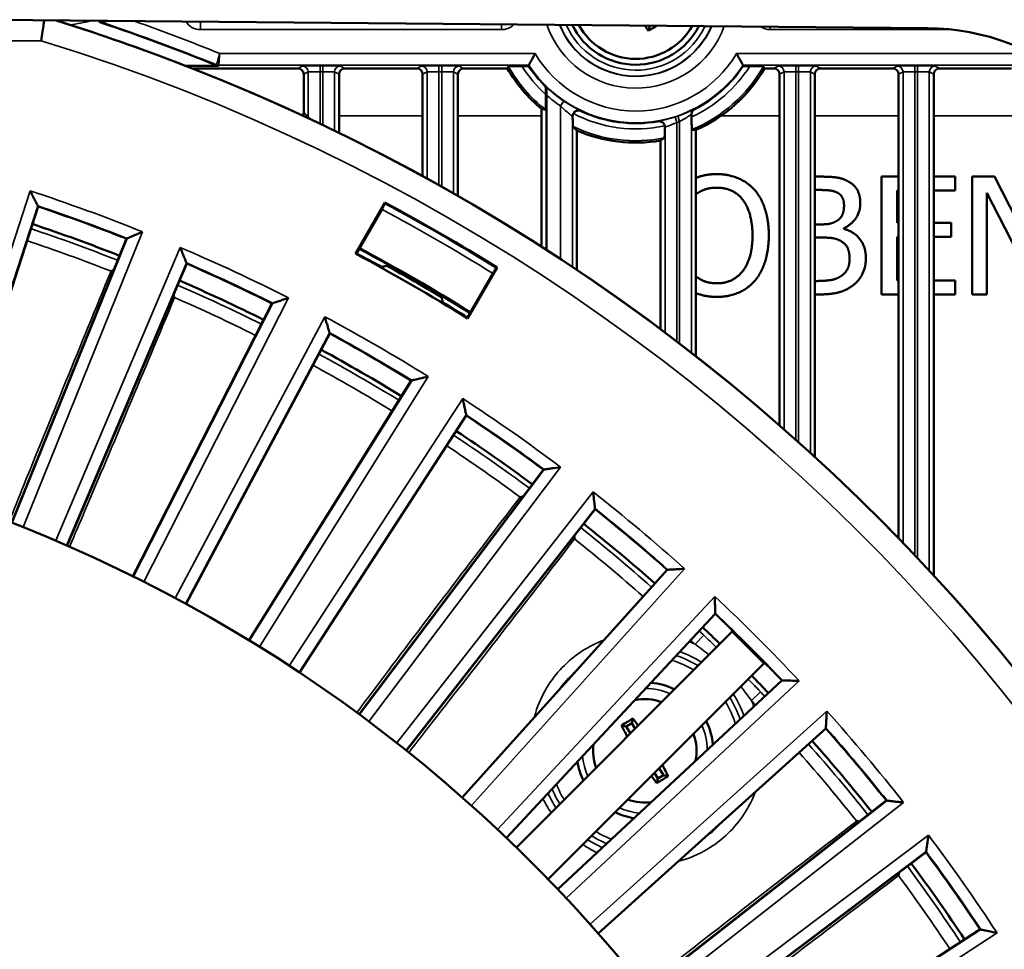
# Model space of a CAD drawing. Header units: inches. Extents: x 0 to 234, y 0 to 165.
# Tile 24 of 85: x 65.4 to 68.69, y 75.79 to 78.9. Entities that reach past the tile are written whole.
import ezdxf

# ---------------------------------------------------------------- set-up
doc = ezdxf.new("R2010")
doc.units = ezdxf.units.IN
doc.header["$LTSCALE"] = 10
doc.header["$MEASUREMENT"] = 0
doc.layers.add('Visible (ANSI)', color=7, linetype='Continuous', lineweight=50)
doc.layers.add('Visible Narrow (ANSI)', color=7, linetype='Continuous', lineweight=35)

msp = doc.modelspace()

# ---------------------------------------------------------------- linework, layer by layer
at = {"layer": 'Visible (ANSI)'}
for p, q in [((65.2176, 78.8969), (68.4302, 78.8688)), ((67.4969, 78.8598), (67.5011, 78.8769)), ((65.9504, 78.7428), (65.9486, 78.7431)), ((66.06, 78.7431), (65.9486, 78.7431)), ((65.9724, 78.7342), (66.3248, 78.7342)), ((66.4823, 78.7342), (66.7224, 78.7342)), ((66.8799, 78.7342), (67.0248, 78.7342)), ((67.074, 78.7414), (67.0967, 78.7414)), ((67.8129, 78.7414), (67.8356, 78.7414)), ((67.8848, 78.7342), (67.9153, 78.7342)), ((68.0728, 78.7342), (68.313, 78.7342)), ((68.4705, 78.7342), (68.7106, 78.7342)), ((66.3445, 78.7145), (66.3445, 78.5869)), ((66.4626, 78.5187), (66.4626, 78.7145)), ((66.7421, 78.7145), (66.7421, 78.374)), ((66.8602, 78.3077), (66.8602, 78.7145)), ((67.935, 78.7145), (67.935, 77.5409)), ((68.0531, 77.4352), (68.0531, 78.7145)), ((68.3326, 78.7145), (68.3326, 77.1637)), ((68.4508, 77.0389), (68.4508, 78.7145)), ((67.1542, 78.6645), (67.1542, 78.6468)), ((67.1562, 78.1275), (67.1562, 78.6449)), ((67.1397, 78.5987), (67.1397, 78.1381)), ((67.6411, 78.5721), (67.6411, 78.5809)), ((67.6555, 77.7722), (67.6555, 78.5283)), ((67.2579, 78.0606), (67.2579, 78.5267)), ((67.5374, 78.4929), (67.5374, 77.8625)), ((68.0531, 78.3725), (68.0609, 78.3725)), ((68.2756, 77.9788), (68.2756, 78.3725)), ((68.2756, 78.3725), (68.3326, 78.3725)), ((68.4508, 78.3725), (68.5219, 78.3725)), ((68.5219, 78.3725), (68.5219, 78.3259)), ((68.5794, 78.3725), (68.6537, 78.3725)), ((68.5794, 77.9788), (68.5794, 78.3725)), ((68.6537, 78.3725), (68.7303, 78.222)), ((68.0531, 78.3279), (68.059, 78.3279)), ((68.328, 78.3259), (68.328, 78.2181)), ((68.3326, 78.3259), (68.328, 78.3259)), ((68.5219, 78.3259), (68.4508, 78.3259)), ((68.6282, 78.3183), (68.6282, 77.9788)), ((68.7303, 78.1193), (68.6282, 78.3183)), ((65.4564, 78.2727), (65.1401, 77.2991)), ((65.4564, 78.2727), (65.4553, 78.2749)), ((66.5174, 78.115), (66.6159, 78.2856)), ((66.5207, 78.116), (66.6076, 78.2664)), ((66.6159, 78.2856), (66.6167, 78.2828)), ((68.0683, 78.2127), (68.0531, 78.2127)), ((68.1499, 78.1996), (68.1499, 78.1977)), ((68.328, 78.2181), (68.3326, 78.2181)), ((68.4508, 78.2181), (68.5089, 78.2181)), ((68.5089, 78.2181), (68.5089, 78.1715)), ((65.752, 78.1651), (65.7543, 78.1661)), ((68.0531, 78.169), (68.0683, 78.169)), ((68.328, 78.1715), (68.328, 78.0254)), ((68.3326, 78.1715), (68.328, 78.1715)), ((68.5089, 78.1715), (68.4508, 78.1715)), ((65.3685, 77.216), (65.752, 78.1651)), ((65.9534, 78.0817), (65.5534, 77.1394)), ((65.9534, 78.0817), (65.9525, 78.084)), ((66.6247, 78.0791), (66.6223, 78.0749)), ((66.9909, 78.0691), (66.8925, 77.8985)), ((66.9909, 78.0691), (66.9881, 78.0684)), ((66.8916, 77.9019), (66.9785, 78.0523)), ((68.328, 78.0254), (68.3326, 78.0254)), ((68.4508, 78.0254), (68.5219, 78.0254)), ((68.5219, 78.0254), (68.5219, 77.9788)), ((66.8053, 77.9693), (66.8077, 77.9734)), ((68.0695, 77.9788), (68.0531, 77.9788)), ((68.3326, 77.9788), (68.2756, 77.9788)), ((68.5219, 77.9788), (68.4508, 77.9788)), ((68.6282, 77.9788), (68.5794, 77.9788)), ((65.7737, 77.0367), (66.2384, 77.9488)), ((66.2384, 77.9488), (66.2408, 77.9496)), ((66.4318, 77.8482), (65.9512, 76.9443)), ((66.4318, 77.8482), (66.4311, 77.8505)), ((66.1617, 76.8228), (66.7042, 77.6909)), ((66.7042, 77.6909), (66.7066, 77.6915)), ((66.888, 77.5738), (66.3304, 76.7153)), ((66.888, 77.5738), (66.8875, 77.5762)), ((66.5296, 76.5758), (67.1456, 77.3934)), ((67.1456, 77.3934), (67.1481, 77.3937)), ((67.3185, 77.2607), (66.6883, 76.454)), ((67.3185, 77.2607), (67.3183, 77.2631)), ((66.8745, 76.2978), (67.5595, 77.0585)), ((67.5595, 77.0585), (67.5619, 77.0587)), ((67.7202, 76.9113), (67.022, 76.1626)), ((67.7202, 76.9113), (67.7201, 76.9137)), ((67.0557, 76.1302), (67.7771, 76.8517)), ((67.883, 76.7458), (67.1616, 76.0244)), ((67.1939, 75.9907), (67.9426, 76.6889)), ((67.9426, 76.6889), (67.945, 76.6888)), ((67.4453, 76.5616), (67.4414, 76.5459)), ((68.0898, 76.5282), (67.3291, 75.8432)), ((67.4071, 76.5384), (67.4227, 76.5346)), ((67.4414, 76.5459), (67.4227, 76.5346)), ((67.4227, 76.5346), (67.4368, 76.5114)), ((67.4528, 76.5273), (67.4414, 76.5459)), ((68.0898, 76.5282), (68.09, 76.5306)), ((67.5469, 76.3725), (67.5328, 76.3957)), ((67.5169, 76.3797), (67.5282, 76.3611)), ((67.5244, 76.3455), (67.5282, 76.3611)), ((67.5282, 76.3611), (67.5469, 76.3725)), ((67.5626, 76.3687), (67.5469, 76.3725)), ((67.4854, 75.657), (68.292, 76.2872)), ((68.292, 76.2872), (68.2945, 76.2869)), ((68.4247, 76.1143), (67.6071, 75.4983)), ((68.4247, 76.1143), (68.425, 76.1168)), ((67.7466, 75.2991), (68.6051, 75.8567)), ((68.6051, 75.8567), (68.6075, 75.8562))]:
    msp.add_line(p, q, dxfattribs=at)
for radius in [3.7402, 3.7303, 3.3874]:
    msp.add_circle((63.5178, 72.4865), radius, dxfattribs=at)
for centre, radius, start, end in [((63.5178, 72.4865), 6.7123, 68.76829, 72.25854), ((63.5178, 72.4865), 6.752, 67.94963, 71.42919), ((67.4548, 78.9825), 0.2362, 205.9432, 333.0568), ((67.4548, 78.9825), 0.2165, 208.5645, 330.4355), ((68.4233, 78.0815), 0.7874, 48.7568, 89.5), ((63.5178, 72.4865), 6.7126, 5.04721, 68.75264), ((67.4548, 78.9825), 0.4966, 210.0066, 230.6188), ((67.4548, 78.9825), 0.4317, 213.9566, 224.7918), ((67.4548, 78.9825), 0.4317, 297.1475, 326.0434), ((67.4548, 78.9825), 0.4966, 293.8384, 329.9934), ((67.4548, 78.9825), 0.4317, 244.8713, 279.8614), ((67.4548, 78.9825), 0.4966, 246.6359, 279.5701), ((63.5178, 72.4865), 6.1024, 68.5232, 71.4768), ((63.5178, 72.4865), 6.5748, 58.11267, 61.88733), ((63.5178, 72.4865), 6.5727, 58.13052, 61.86948), ((63.5178, 72.4865), 6.0408, 68.52853, 71.47147), ((63.5178, 72.4865), 6.4004, 58.08277, 61.91723), ((63.5178, 72.4865), 6.378, 58.0544, 61.9456), ((63.5178, 72.4865), 6.3804, 61.06069, 61.92326), ((63.5178, 72.4865), 6.3976, 58.08194, 61.91806), ((63.5178, 72.4865), 6.1024, 63.5232, 66.4768), ((63.5178, 72.4865), 6.3928, 59.05318, 60.94682), ((63.5178, 72.4865), 6.0408, 63.52853, 66.47147), ((63.5178, 72.4865), 6.3804, 58.07674, 58.93931), ((63.5178, 72.4865), 6.1024, 58.5232, 61.4768), ((63.5178, 72.4865), 6.0408, 58.52853, 61.47147), ((63.5178, 72.4865), 6.1024, 53.5232, 56.4768), ((63.5178, 72.4865), 6.0408, 53.52853, 56.47147), ((63.5178, 72.4865), 5.0787, 10.3614, 73.2264), ((63.5178, 72.4865), 6.1024, 48.5232, 51.4768), ((63.5178, 72.4865), 6.0408, 48.52853, 51.47147), ((63.5178, 72.4865), 6.1024, 46.09846, 46.4768), ((63.5178, 72.4865), 6.0408, 45.71006, 46.47147), ((63.5178, 72.4865), 6.0989, 44.29671, 45.70329), ((63.5178, 72.4865), 6.1024, 43.5232, 43.90154), ((63.5178, 72.4865), 6.0408, 43.52853, 44.28994), ((67.4848, 76.4535), 0.2283, 64.1377, 84.8368), ((67.4848, 76.4535), 0.1727, 70.6897, 101.2045), ((67.4848, 76.4535), 0.2283, 5.1632, 25.8623), ((63.5178, 72.4865), 6.1024, 38.5232, 41.4768), ((67.4848, 76.4535), 0.1727, 348.7955, 19.3103), ((67.4848, 76.4535), 0.1727, 172.7955, 199.3103), ((63.5178, 72.4865), 6.0408, 38.52853, 41.47147), ((67.4848, 76.4535), 0.2283, 189.1632, 205.8623), ((67.4848, 76.4535), 0.1727, 250.6897, 277.2045), ((67.4848, 76.4535), 0.2283, 244.1377, 260.8368), ((63.4637, 72.4433), 5.9353, 38.61870611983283, 38.61871191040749), ((63.5178, 72.4865), 6.1024, 33.5232, 36.4768), ((63.5178, 72.4865), 6.0408, 33.52853, 36.47147)]:
    msp.add_arc(centre, radius, start, end, dxfattribs=at)
for centre, major_axis, ratio, start_param, end_param in [((67.4719, 78.993), (-0.1577, 0.2593), 0.173648, 1.926049, 2.001682), ((67.4942, 78.9177), (-0.2514, -0.1529), 0.173648, 1.476024, 1.58835), ((66.3248, 78.7145), (0.0176, 0.0088), 0.999239, 5.819964, 7.390151), ((66.4823, 78.7145), (-0.0176, 0.0088), 0.999239, 5.176219, 6.746407), ((66.7224, 78.7145), (0.0176, 0.0088), 0.999239, 5.819964, 7.390151), ((66.8799, 78.7145), (-0.0176, 0.0088), 0.999239, 5.176219, 6.746407), ((67.1067, 78.7445), (-0.0102, 0), 0.03129, 6.266406, 6.285189), ((67.4548, 78.7751), (0, 0.4148), 0.866047, 1.644704, 1.652196), ((67.4548, 78.7751), (0, 0.4148), 0.866047, 4.630989, 4.638481), ((67.8062, 78.7445), (-0.0069, 0), 0.038046, 3.139161, 3.162001), ((67.9153, 78.7145), (0.0176, 0.0088), 0.999239, 5.819964, 7.390151), ((68.0728, 78.7145), (-0.0176, 0.0088), 0.999239, 5.176219, 6.746407), ((68.3129, 78.7145), (0.0176, 0.0088), 0.999239, 5.819964, 7.390151), ((68.4705, 78.7145), (-0.0176, 0.0088), 0.999239, 5.176219, 6.746407), ((67.2289, 78.9825), (0.452, 0), 0.866113, 4.513933, 4.543375), ((67.8513, 78.9825), (-0.7932, 0), 0.866113, 0.700346, 0.725567), ((67.7189, 78.9825), (-0.5283, 0), 0.866113, 1.425603, 1.450594), ((67.0964, 78.9825), (0.717, 0), 0.866113, 5.374769, 5.398127), ((67.4387, 76.5293), (-0.1498, -0.0911), 0.139173, 4.584604, 4.840174), ((67.4847, 76.4535), (-0.1023, 0.1682), 0.139173, 5.14807, 5.32314), ((67.4849, 76.4536), (0.1023, -0.1682), 0.139173, 4.101638, 4.344216), ((67.4847, 76.4535), (-0.1023, 0.1682), 0.139173, 4.101638, 4.344216), ((67.4849, 76.4536), (0.1023, -0.1682), 0.139173, 5.14807, 5.32314), ((67.5309, 76.3777), (0.1498, 0.0911), 0.139173, 4.584604, 4.840174)]:
    msp.add_ellipse(centre, major_axis=major_axis, ratio=ratio, start_param=start_param, end_param=end_param, dxfattribs=at)
for points, degree, knots in [([(65.467, 78.8264), (65.4685, 78.8367), (65.4701, 78.847), (65.4715, 78.8565), (65.4729, 78.866), (65.4742, 78.8746), (65.4753, 78.8819), (65.476, 78.8869), (65.4767, 78.8911), (65.4772, 78.8946)], 3, [-0.3133289, -0.3133289, -0.3133289, -0.3133289, -0.2338428, -0.2338428, -0.2338428, -0.1551365, -0.1551365, -0.1551365, -0.1016941, -0.1016941, -0.1016941, -0.1016941]), ([(65.5632, 78.8795), (65.5596, 78.8806), (65.556, 78.8818), (65.5525, 78.8829), (65.5433, 78.8859), (65.5348, 78.8886), (65.5282, 78.8907), (65.5243, 78.892), (65.521, 78.893), (65.5189, 78.8938), (65.5183, 78.8939), (65.5178, 78.8941), (65.5173, 78.8943)], 3, [0.1111754, 0.1111754, 0.1111754, 0.1111754, 0.131092, 0.131092, 0.131092, 0.1825782, 0.1825782, 0.1825782, 0.2136124, 0.2136124, 0.2136124, 0.2213228, 0.2213228, 0.2213228, 0.2213228]), ([(65.6681, 78.8869), (65.6667, 78.8874), (65.6653, 78.888), (65.6627, 78.8897), (65.6614, 78.8907), (65.66, 78.8922), (65.6596, 78.8926), (65.6592, 78.893)], 3, [0, 0, 0, 0, 0.0117864, 0.0117864, 0.02357323, 0.02357323, 0.02784526, 0.02784526, 0.02784526, 0.02784526]), ([(67.1183, 78.7839), (67.1183, 78.7838), (67.1182, 78.7838), (67.1164, 78.7805), (67.1146, 78.7773), (67.1111, 78.7711), (67.1094, 78.7681), (67.1054, 78.761), (67.1033, 78.757), (67.0999, 78.7508), (67.0986, 78.7484), (67.097, 78.7454), (67.0966, 78.7446), (67.0965, 78.7445)], 3, [-0.3381118, -0.3381118, -0.3381118, -0.3381118, -0.3375969, -0.3375969, -0.309651, -0.309651, -0.2821649, -0.2821649, -0.2405139, -0.2405139, -0.2036207, -0.2036207, -0.1705528, -0.1705528, -0.1705528, -0.1705528]), ([(67.7913, 78.7839), (67.7914, 78.7838), (67.7914, 78.7838), (67.7932, 78.7805), (67.795, 78.7773), (67.7985, 78.7711), (67.8002, 78.7681), (67.8042, 78.761), (67.8063, 78.757), (67.8097, 78.7508), (67.811, 78.7484), (67.8126, 78.7454), (67.813, 78.7446), (67.8131, 78.7445)], 3, [-0.000515, -0.000515, -0.000515, -0.000515, 0, 0, 0.0279458, 0.0279458, 0.0554319, 0.0554319, 0.0970829, 0.0970829, 0.1339761, 0.1339761, 0.167044, 0.167044, 0.167044, 0.167044]), ([(66.06, 78.7431), (66.0588, 78.7431), (66.0575, 78.7433), (66.055, 78.7437), (66.0538, 78.7441), (66.0526, 78.7446)], 3, [0, 0, 0, 0, 0.00961978, 0.00961978, 0.01923956, 0.01923956, 0.01923956, 0.01923956]), ([(67.0286, 78.7407), (67.0286, 78.7408), (67.0297, 78.7409), (67.0335, 78.7411), (67.037, 78.7411), (67.0446, 78.7413), (67.0502, 78.7413), (67.0609, 78.7414), (67.068, 78.7414), (67.074, 78.7414)], 3, [-0.647317, -0.647317, -0.647317, -0.647317, -0.6137742, -0.6137742, -0.5760459, -0.5760459, -0.5345806, -0.5345806, -0.4887974, -0.4887974, -0.4887974, -0.4887974]), ([(67.8356, 78.7414), (67.8416, 78.7414), (67.8487, 78.7414), (67.8594, 78.7413), (67.865, 78.7413), (67.8726, 78.7411), (67.8761, 78.7411), (67.8799, 78.7409), (67.881, 78.7408), (67.881, 78.7407)], 3, [0.4887865, 0.4887865, 0.4887865, 0.4887865, 0.5345697, 0.5345697, 0.576035, 0.576035, 0.6137633, 0.6137633, 0.6473061, 0.6473061, 0.6473061, 0.6473061]), ([(67.1542, 78.6645), (67.1542, 78.6671), (67.1536, 78.6696), (67.1517, 78.6744), (67.1502, 78.6766), (67.1484, 78.6784)], 3, [-0.03911834, -0.03911834, -0.03911834, -0.03911834, -0.01956186, -0.01956186, 0, 0, 0, 0]), ([(67.1564, 78.6631), (67.1565, 78.6657), (67.156, 78.6683), (67.1541, 78.673), (67.1527, 78.675), (67.1511, 78.6767), (67.1511, 78.6767), (67.1511, 78.6767)], 3, [-0.05363584, -0.05363584, -0.05363584, -0.05363584, -0.02597309, -0.02597309, 0, 0, 0.00025504, 0.00025504, 0.00025504, 0.00025504]), ([(67.1564, 78.6631), (67.1564, 78.6609), (67.1563, 78.6584), (67.1562, 78.6527), (67.1562, 78.6485), (67.1562, 78.6449)], 3, [0.21480848, 0.21480848, 0.21480848, 0.21480848, 0.23341469, 0.23341469, 0.26060908, 0.26060908, 0.26060908, 0.26060908]), ([(67.1542, 78.6468), (67.1542, 78.6398), (67.1541, 78.6315), (67.154, 78.6194), (67.1538, 78.6132), (67.1536, 78.6051), (67.1534, 78.6014), (67.1531, 78.5977), (67.153, 78.5966), (67.1528, 78.5966)], 3, [0.53123, 0.53123, 0.53123, 0.53123, 0.5846253, 0.5846253, 0.6293164, 0.6293164, 0.6673323, 0.6673323, 0.6996328, 0.6996328, 0.6996328, 0.6996328]), ([(67.6518, 78.5984), (67.6502, 78.5976), (67.6487, 78.5965), (67.646, 78.594), (67.6449, 78.5926), (67.643, 78.5896), (67.6423, 78.5879), (67.6413, 78.5845), (67.6411, 78.5827), (67.6411, 78.5809)], 3, [-0.05350491, -0.05350491, -0.05350491, -0.05350491, -0.04075108, -0.04075108, -0.0274308, -0.0274308, -0.01371814, -0.01371814, 0, 0, 0, 0]), ([(66.3445, 78.5869), (66.3445, 78.5848), (66.3441, 78.5828), (66.343, 78.5793), (66.3423, 78.5778), (66.3414, 78.5763)], 3, [0, 0, 0, 0, 0.01532452, 0.01532452, 0.02832111, 0.02832111, 0.02832111, 0.02832111]), ([(67.2458, 78.5832), (67.245, 78.5818), (67.2444, 78.5803), (67.2436, 78.5771), (67.2435, 78.5755), (67.2435, 78.5739)], 3, [0.00000075, 0.00000075, 0.00000075, 0.00000075, 0.0125394, 0.0125394, 0.02506521, 0.02506521, 0.02506521, 0.02506521]), ([(67.2448, 78.5398), (67.2446, 78.54), (67.2444, 78.5412), (67.2441, 78.5451), (67.244, 78.5487), (67.2437, 78.5563), (67.2436, 78.5618), (67.2435, 78.569), (67.2435, 78.5714), (67.2435, 78.5739)], 3, [-0.630378, -0.630378, -0.630378, -0.630378, -0.596296, -0.596296, -0.5582306, -0.5582306, -0.5174157, -0.5174157, -0.4995587, -0.4995587, -0.4995587, -0.4995587]), ([(67.2715, 78.5917), (67.2693, 78.5927), (67.2669, 78.5933), (67.2619, 78.5937), (67.2594, 78.5933), (67.2542, 78.5917), (67.252, 78.5903), (67.2491, 78.5878), (67.2473, 78.586), (67.2458, 78.5832)], 3, [-0.1050493, -0.1050493, -0.1050493, -0.1050493, -0.079936, -0.079936, -0.0539708, -0.0539708, -0.0238162, -0.0238162, -0.0000258, -0.0000258, -0.0000258, -0.0000258]), ([(67.6424, 78.5298), (67.6423, 78.5299), (67.6421, 78.5309), (67.6418, 78.5346), (67.6416, 78.5379), (67.6414, 78.5451), (67.6412, 78.5504), (67.6411, 78.5602), (67.6411, 78.5667), (67.6411, 78.5721)], 3, [-0.6210372, -0.6210372, -0.6210372, -0.6210372, -0.5867225, -0.5867225, -0.549469, -0.549469, -0.5102079, -0.5102079, -0.4685535, -0.4685535, -0.4685535, -0.4685535]), ([(67.5513, 78.5423), (67.5509, 78.5441), (67.55, 78.5465), (67.5469, 78.5511), (67.5451, 78.5529), (67.5409, 78.5556), (67.5386, 78.5566), (67.5337, 78.5576), (67.5312, 78.5577), (67.5287, 78.5572)], 3, [-0.08022387, -0.08022387, -0.08022387, -0.08022387, -0.05661199, -0.05661199, -0.03782055, -0.03782055, -0.01899846, -0.01899846, 0, 0, 0, 0]), ([(67.5518, 78.5378), (67.5518, 78.5341), (67.5517, 78.5301), (67.5516, 78.5223), (67.5515, 78.5173), (67.5513, 78.5103), (67.5511, 78.5069), (67.5508, 78.5032), (67.5506, 78.5021), (67.5504, 78.5019)], 3, [-0.1389449, -0.1389449, -0.1389449, -0.1389449, -0.1119528, -0.1119528, -0.074138, -0.074138, -0.0368215, -0.0368215, -0.0017325, -0.0017325, -0.0017325, -0.0017325]), ([(67.5518, 78.5378), (67.5518, 78.5386), (67.5518, 78.5393), (67.5516, 78.5408), (67.5515, 78.5416), (67.5513, 78.5423)], 3, [0, 0, 0, 0, 0.00573476, 0.00573476, 0.01147615, 0.01147615, 0.01147615, 0.01147615]), ([(67.6555, 78.313), (67.6649, 78.3207), (67.6969, 78.3355), (67.7253, 78.3355)], 2, [-1.497684, -1.497684, -1.497684, -1, 0, 0, 0]), ([(65.4553, 78.2749), (65.4553, 78.275), (65.455, 78.2756), (65.4537, 78.2782), (65.4526, 78.2803), (65.4497, 78.2862), (65.4476, 78.2903), (65.4431, 78.2992), (65.4407, 78.304), (65.4356, 78.314), (65.4329, 78.3192), (65.4302, 78.3246), (65.4302, 78.3246), (65.4301, 78.3247)], 3, [0.2183119, 0.2183119, 0.2183119, 0.2183119, 0.2507933, 0.2507933, 0.2903036, 0.2903036, 0.3431808, 0.3431808, 0.3955043, 0.3955043, 0.4504266, 0.4504266, 0.4512013, 0.4512013, 0.4512013, 0.4512013]), ([(66.6076, 78.2664), (66.6084, 78.268), (66.6095, 78.2699), (66.6122, 78.2749), (66.6145, 78.279), (66.6167, 78.2828)], 3, [0.34581719, 0.34581719, 0.34581719, 0.34581719, 0.3703374, 0.3703374, 0.40647761, 0.40647761, 0.40647761, 0.40647761]), ([(65.7543, 78.1661), (65.7544, 78.1661), (65.7551, 78.1664), (65.758, 78.1677), (65.7606, 78.1688), (65.7678, 78.1719), (65.7731, 78.1742), (65.7872, 78.1802), (65.7962, 78.1841), (65.8055, 78.188), (65.8055, 78.188), (65.8056, 78.1881)], 3, [-0.2139949, -0.2139949, -0.2139949, -0.2139949, -0.1802441, -0.1802441, -0.1357925, -0.1357925, -0.0759498, -0.0759498, 0, 0, 0.0006332, 0.0006332, 0.0006332, 0.0006332]), ([(65.9525, 78.084), (65.9524, 78.0841), (65.9522, 78.0848), (65.9511, 78.0874), (65.9502, 78.0896), (65.9478, 78.0957), (65.9461, 78.1001), (65.9424, 78.1093), (65.9404, 78.1143), (65.9362, 78.1246), (65.934, 78.1301), (65.9318, 78.1357), (65.9317, 78.1358), (65.9317, 78.1358)], 3, [0.2183119, 0.2183119, 0.2183119, 0.2183119, 0.2507933, 0.2507933, 0.2903036, 0.2903036, 0.3431808, 0.3431808, 0.3955043, 0.3955043, 0.4504266, 0.4504266, 0.4512013, 0.4512013, 0.4512013, 0.4512013]), ([(66.9881, 78.0684), (66.9859, 78.0646), (66.9835, 78.0605), (66.9806, 78.0557), (66.9794, 78.0538), (66.9785, 78.0523)], 3, [0.18610866, 0.18610866, 0.18610866, 0.18610866, 0.22224887, 0.22224887, 0.24676908, 0.24676908, 0.24676908, 0.24676908]), ([(68.1407, 78.0401), (68.1254, 78.0299), (68.0863, 78.0236), (68.0531, 78.0235)], 2, [-2, -2, -2, -1, -0.026134, -0.026134, -0.026134]), ([(66.2408, 77.9496), (66.2409, 77.9496), (66.2415, 77.9498), (66.2443, 77.9507), (66.2465, 77.9514), (66.2528, 77.9535), (66.2572, 77.955), (66.2666, 77.9581), (66.2717, 77.9597), (66.2824, 77.9632), (66.288, 77.9651), (66.2937, 77.9669), (66.2937, 77.9669), (66.2938, 77.967)], 3, [-0.1897396, -0.1897396, -0.1897396, -0.1897396, -0.163188, -0.163188, -0.1308908, -0.1308908, -0.0876669, -0.0876669, -0.0448956, -0.0448956, 0, 0, 0.0006332, 0.0006332, 0.0006332, 0.0006332]), ([(66.4311, 77.8505), (66.431, 77.8506), (66.4308, 77.8513), (66.43, 77.854), (66.4293, 77.8563), (66.4274, 77.8626), (66.4261, 77.8671), (66.4232, 77.8766), (66.4216, 77.8817), (66.4184, 77.8924), (66.4167, 77.8981), (66.4149, 77.9038), (66.4149, 77.9039), (66.4149, 77.9039)], 3, [0.2183119, 0.2183119, 0.2183119, 0.2183119, 0.2507933, 0.2507933, 0.2903036, 0.2903036, 0.3431808, 0.3431808, 0.3955043, 0.3955043, 0.4504266, 0.4504266, 0.4512013, 0.4512013, 0.4512013, 0.4512013]), ([(66.7066, 77.6915), (66.7066, 77.6915), (66.7074, 77.6917), (66.7105, 77.6924), (66.7132, 77.693), (66.7209, 77.6948), (66.7265, 77.6961), (66.7414, 77.6996), (66.751, 77.7019), (66.7608, 77.7041), (66.7608, 77.7041), (66.7609, 77.7042)], 3, [-0.2139949, -0.2139949, -0.2139949, -0.2139949, -0.1802441, -0.1802441, -0.1357925, -0.1357925, -0.0759498, -0.0759498, 0, 0, 0.0006332, 0.0006332, 0.0006332, 0.0006332]), ([(66.8875, 77.5762), (66.8875, 77.5763), (66.8873, 77.577), (66.8867, 77.5798), (66.8863, 77.5821), (66.8849, 77.5886), (66.884, 77.5931), (66.8819, 77.6028), (66.8808, 77.6081), (66.8785, 77.619), (66.8773, 77.6248), (66.8761, 77.6307), (66.876, 77.6308), (66.876, 77.6308)], 3, [0.2183119, 0.2183119, 0.2183119, 0.2183119, 0.2507933, 0.2507933, 0.2903036, 0.2903036, 0.3431808, 0.3431808, 0.3955043, 0.3955043, 0.4504266, 0.4504266, 0.4512013, 0.4512013, 0.4512013, 0.4512013]), ([(67.1481, 77.3937), (67.1482, 77.3937), (67.1489, 77.3939), (67.1521, 77.3943), (67.1548, 77.3947), (67.1626, 77.3958), (67.1684, 77.3967), (67.1835, 77.3988), (67.1932, 77.4002), (67.2032, 77.4016), (67.2032, 77.4016), (67.2033, 77.4017)], 3, [-0.2139949, -0.2139949, -0.2139949, -0.2139949, -0.1802441, -0.1802441, -0.1357925, -0.1357925, -0.0759498, -0.0759498, 0, 0, 0.0006332, 0.0006332, 0.0006332, 0.0006332]), ([(67.3183, 77.2631), (67.3182, 77.2632), (67.3182, 77.2639), (67.3178, 77.2668), (67.3175, 77.2691), (67.3168, 77.2757), (67.3162, 77.2803), (67.315, 77.2902), (67.3144, 77.2955), (67.3131, 77.3066), (67.3123, 77.3125), (67.3116, 77.3184), (67.3116, 77.3185), (67.3116, 77.3186)], 3, [0.2183119, 0.2183119, 0.2183119, 0.2183119, 0.2507933, 0.2507933, 0.2903036, 0.2903036, 0.3431808, 0.3431808, 0.3955043, 0.3955043, 0.4504266, 0.4504266, 0.4512013, 0.4512013, 0.4512013, 0.4512013]), ([(67.5619, 77.0587), (67.562, 77.0587), (67.5628, 77.0587), (67.566, 77.0589), (67.5688, 77.059), (67.5766, 77.0595), (67.5824, 77.0598), (67.5977, 77.0607), (67.6075, 77.0612), (67.6175, 77.0617), (67.6176, 77.0617), (67.6177, 77.0617)], 3, [-0.2139949, -0.2139949, -0.2139949, -0.2139949, -0.1802441, -0.1802441, -0.1357925, -0.1357925, -0.0759498, -0.0759498, 0, 0, 0.0006332, 0.0006332, 0.0006332, 0.0006332]), ([(67.7201, 76.9137), (67.7201, 76.9138), (67.7201, 76.9145), (67.72, 76.9174), (67.7199, 76.9197), (67.7197, 76.9264), (67.7196, 76.931), (67.7193, 76.9409), (67.7191, 76.9463), (67.7187, 76.9575), (67.7185, 76.9634), (67.7183, 76.9694), (67.7183, 76.9694), (67.7183, 76.9695)], 3, [0.2183119, 0.2183119, 0.2183119, 0.2183119, 0.2507933, 0.2507933, 0.2903036, 0.2903036, 0.3431808, 0.3431808, 0.3955043, 0.3955043, 0.4504266, 0.4504266, 0.4512012, 0.4512012, 0.4512012, 0.4512012]), ([(67.7771, 76.8556), (67.7771, 76.8557), (67.7765, 76.8564), (67.7738, 76.8593), (67.7716, 76.8615), (67.7667, 76.8664), (67.7636, 76.8695), (67.7566, 76.8763), (67.7529, 76.88), (67.7493, 76.8834)], 3, [-0.2997125, -0.2997125, -0.2997125, -0.2997125, -0.2637565, -0.2637565, -0.2260823, -0.2260823, -0.1884082, -0.1884082, -0.1507675, -0.1507675, -0.1507675, -0.1507675]), ([(67.9147, 76.718), (67.9113, 76.7215), (67.9076, 76.7253), (67.9009, 76.7323), (67.8977, 76.7354), (67.8928, 76.7403), (67.8906, 76.7424), (67.8877, 76.7451), (67.887, 76.7458), (67.8869, 76.7458)], 3, [-0.4520343, -0.4520343, -0.4520343, -0.4520343, -0.4143937, -0.4143937, -0.3767195, -0.3767195, -0.3390453, -0.3390453, -0.3030893, -0.3030893, -0.3030893, -0.3030893]), ([(67.945, 76.6888), (67.9451, 76.6888), (67.9459, 76.6888), (67.9491, 76.6887), (67.9519, 76.6886), (67.9598, 76.6883), (67.9655, 76.6882), (67.9809, 76.6877), (67.9906, 76.6873), (68.0007, 76.687), (68.0008, 76.687), (68.0008, 76.687)], 3, [-0.2139949, -0.2139949, -0.2139949, -0.2139949, -0.1802441, -0.1802441, -0.1357925, -0.1357925, -0.0759498, -0.0759498, 0, 0, 0.0006332, 0.0006332, 0.0006332, 0.0006332]), ([(68.09, 76.5306), (68.09, 76.5307), (68.09, 76.5314), (68.0902, 76.5343), (68.0903, 76.5366), (68.0907, 76.5432), (68.0909, 76.5479), (68.0915, 76.5578), (68.0918, 76.5632), (68.0924, 76.5743), (68.0927, 76.5802), (68.093, 76.5862), (68.093, 76.5863), (68.093, 76.5864)], 3, [0.2183119, 0.2183119, 0.2183119, 0.2183119, 0.2507933, 0.2507933, 0.2903036, 0.2903036, 0.3431808, 0.3431808, 0.3955043, 0.3955043, 0.4504266, 0.4504266, 0.4512012, 0.4512012, 0.4512012, 0.4512012]), ([(68.2945, 76.2869), (68.2945, 76.2869), (68.2953, 76.2868), (68.2981, 76.2865), (68.3004, 76.2862), (68.307, 76.2854), (68.3116, 76.2849), (68.3215, 76.2837), (68.3268, 76.2831), (68.3379, 76.2817), (68.3438, 76.281), (68.3497, 76.2803), (68.3498, 76.2803), (68.3499, 76.2803)], 3, [-0.1897396, -0.1897396, -0.1897396, -0.1897396, -0.163188, -0.163188, -0.1308908, -0.1308908, -0.0876669, -0.0876669, -0.0448956, -0.0448956, 0, 0, 0.0006332, 0.0006332, 0.0006332, 0.0006332]), ([(68.425, 76.1168), (68.4251, 76.1168), (68.4252, 76.1176), (68.4256, 76.1204), (68.4259, 76.1227), (68.4269, 76.1292), (68.4275, 76.1339), (68.4289, 76.1437), (68.4297, 76.149), (68.4313, 76.1601), (68.4321, 76.1659), (68.4329, 76.1718), (68.433, 76.1719), (68.433, 76.172)], 3, [0.2183119, 0.2183119, 0.2183119, 0.2183119, 0.2507933, 0.2507933, 0.2903036, 0.2903036, 0.3431808, 0.3431808, 0.3955043, 0.3955043, 0.4504266, 0.4504266, 0.4512012, 0.4512012, 0.4512012, 0.4512012]), ([(68.6075, 75.8562), (68.6076, 75.8561), (68.6084, 75.856), (68.6115, 75.8553), (68.6142, 75.8548), (68.6219, 75.8532), (68.6276, 75.852), (68.6426, 75.8488), (68.6522, 75.8468), (68.662, 75.8447), (68.6621, 75.8447), (68.6621, 75.8447)], 3, [-0.2139949, -0.2139949, -0.2139949, -0.2139949, -0.1802441, -0.1802441, -0.1357925, -0.1357925, -0.0759498, -0.0759498, 0, 0, 0.0006332, 0.0006332, 0.0006332, 0.0006332])]:
    msp.add_open_spline(points, degree=degree, knots=knots, dxfattribs=at)
for points, degree in [([(67.0248, 78.7342), (67.0267, 78.7375), (67.0286, 78.7407)], 2), ([(67.881, 78.7407), (67.8829, 78.7375), (67.8848, 78.7342)], 2), ([(67.6555, 78.3682), (67.6867, 78.3808), (67.725, 78.3808)], 2), ([(67.725, 78.3808), (67.7652, 78.3808), (67.8296, 78.3527), (67.852, 78.3275)], 2), ([(68.0609, 78.3725), (68.103, 78.3725), (68.1452, 78.3671), (68.1643, 78.3566)], 2), ([(67.7253, 78.3355), (67.7527, 78.3355), (67.7968, 78.3151), (67.8124, 78.2947)], 2), ([(68.1643, 78.3566), (68.1857, 78.3454), (68.2051, 78.3087), (68.2051, 78.2838)], 2), ([(67.852, 78.3275), (67.8743, 78.3014), (67.8992, 78.2248), (67.8992, 78.1757)], 2), ([(68.059, 78.3279), (68.0868, 78.3279), (68.1177, 78.3247), (68.1305, 78.3177)], 2), ([(68.1305, 78.3177), (68.141, 78.3116), (68.1506, 78.2905), (68.1506, 78.2765)], 2), ([(67.8124, 78.2947), (67.8277, 78.2749), (67.8446, 78.2146), (67.8446, 78.1757)], 2), ([(68.1506, 78.2765), (68.1506, 78.258), (68.1407, 78.2334), (68.1286, 78.2258)], 2), ([(68.2051, 78.2838), (68.2051, 78.2561), (68.1758, 78.2121), (68.1499, 78.1996)], 2), ([(68.1286, 78.2258), (68.1161, 78.2178), (68.0928, 78.2127), (68.0683, 78.2127)], 2), ([(67.8446, 78.1757), (67.8446, 78.0982), (67.7798, 78.0158), (67.7253, 78.0158)], 2), ([(67.8992, 78.1757), (67.8992, 78.1278), (67.8749, 78.0503), (67.852, 78.0241)], 2), ([(68.0683, 78.169), (68.0954, 78.169), (68.1247, 78.1652), (68.1372, 78.1588)], 2), ([(68.1499, 78.1977), (68.185, 78.1881), (68.2236, 78.1374), (68.2236, 78.0997)], 2), ([(68.1372, 78.1588), (68.1563, 78.1486), (68.1691, 78.1198), (68.1691, 78.0975)], 2), ([(66.5174, 78.115), (66.5191, 78.1155), (66.5207, 78.116)], 2), ([(66.6223, 78.0749), (66.6137, 78.0725), (66.6051, 78.0701)], 2), ([(68.1691, 78.0975), (68.1691, 78.0768), (68.1554, 78.0506), (68.1407, 78.0401)], 2), ([(68.2236, 78.0997), (68.2236, 78.0704), (68.2013, 78.0254), (68.1828, 78.0107)], 2), ([(65.7006, 78.0562), (65.7036, 78.0575), (65.7066, 78.0588), (65.7096, 78.0601)], 3), ([(67.7253, 78.0158), (67.6841, 78.0158), (67.6555, 78.0393)], 2), ([(67.852, 78.0241), (67.8277, 77.9967), (67.7636, 77.9705), (67.725, 77.9705)], 2), ([(68.1828, 78.0107), (68.1605, 77.9935), (68.1097, 77.9788), (68.0695, 77.9788)], 2), ([(65.9127, 77.9683), (65.9115, 77.9714), (65.9103, 77.9744), (65.9091, 77.9774)], 3), ([(66.8097, 77.952), (66.8075, 77.9606), (66.8053, 77.9693)], 2), ([(67.725, 77.9705), (67.6865, 77.9705), (67.6555, 77.9831)], 2), ([(66.8925, 77.8985), (66.892, 77.9002), (66.8916, 77.9019)], 2), ([(67.0678, 77.3015), (67.071, 77.3019), (67.0742, 77.3024), (67.0775, 77.3029)], 3), ([(67.2499, 77.1617), (67.2495, 77.1649), (67.2492, 77.1682), (67.2488, 77.1714)], 3), ([(67.7771, 76.8517), (67.7771, 76.8536), (67.7771, 76.8556)], 2), ([(67.8869, 76.7458), (67.8849, 76.7458), (67.883, 76.7458)], 2), ([(68.193, 76.2186), (68.1962, 76.2182), (68.1995, 76.2178), (68.2027, 76.2175)], 3), ([(68.3328, 76.0365), (68.3332, 76.0397), (68.3337, 76.0429), (68.3342, 76.0461)], 3)]:
    msp.add_open_spline(points, degree=degree, dxfattribs=at)
at = {"layer": 'Visible Narrow (ANSI)'}
for p, q in [((65.9998, 78.89), (65.9998, 78.8636)), ((65.9998, 78.8636), (67.0057, 78.8636)), ((67.0057, 78.8813), (67.0057, 78.8636)), ((67.9039, 78.8734), (67.9039, 78.8636)), ((67.9039, 78.8636), (68.5138, 78.8636)), ((64.8851, 78.8264), (65.467, 78.8264)), ((67.1183, 78.7839), (66.0641, 78.7839)), ((68.7791, 78.7839), (67.7913, 78.7839)), ((66.0529, 78.746), (66.0526, 78.7446)), ((66.06, 78.7431), (66.0603, 78.7445)), ((66.0603, 78.7445), (67.0965, 78.7445)), ((66.3399, 78.7418), (66.3248, 78.7342)), ((66.4081, 78.7428), (66.399, 78.7428)), ((66.399, 78.7231), (66.399, 78.7428)), ((66.4081, 78.7231), (66.4081, 78.7428)), ((66.4823, 78.7342), (66.4671, 78.7418)), ((66.7376, 78.7418), (66.7224, 78.7342)), ((66.8057, 78.7428), (66.7966, 78.7428)), ((66.7966, 78.7231), (66.7966, 78.7428)), ((66.8057, 78.7231), (66.8057, 78.7428)), ((66.8799, 78.7342), (66.8647, 78.7418)), ((67.8131, 78.7445), (68.848, 78.7445)), ((67.9305, 78.7418), (67.9153, 78.7342)), ((67.9986, 78.7428), (67.9895, 78.7428)), ((67.9895, 78.7231), (67.9895, 78.7428)), ((67.9986, 78.7231), (67.9986, 78.7428)), ((68.0728, 78.7342), (68.0576, 78.7418)), ((68.3281, 78.7418), (68.313, 78.7342)), ((68.3963, 78.7428), (68.3872, 78.7428)), ((68.3872, 78.7231), (68.3872, 78.7428)), ((68.3963, 78.7231), (68.3963, 78.7428)), ((68.4705, 78.7342), (68.4553, 78.7418)), ((66.3445, 78.7145), (66.3596, 78.7221)), ((66.3596, 78.7221), (66.3596, 78.5715)), ((66.399, 78.7231), (66.4081, 78.7231)), ((66.399, 78.5493), (66.399, 78.7231)), ((66.4081, 78.7231), (66.4081, 78.545)), ((66.4474, 78.7221), (66.4626, 78.7145)), ((66.4474, 78.526), (66.4474, 78.7221)), ((66.7421, 78.7145), (66.7573, 78.7221)), ((66.7573, 78.7221), (66.7573, 78.3657)), ((66.7966, 78.3438), (66.7966, 78.7231)), ((66.7966, 78.7231), (66.8057, 78.7231)), ((66.8057, 78.7231), (66.8057, 78.3387)), ((66.8451, 78.3164), (66.8451, 78.7221)), ((66.8451, 78.7221), (66.8602, 78.7145)), ((67.935, 78.7145), (67.9502, 78.7221)), ((67.9502, 78.7221), (67.9502, 77.5276)), ((67.9895, 77.4927), (67.9895, 78.7231)), ((67.9895, 78.7231), (67.9986, 78.7231)), ((67.9986, 78.7231), (67.9986, 77.4846)), ((68.038, 77.449), (68.038, 78.7221)), ((68.038, 78.7221), (68.0531, 78.7145)), ((68.3326, 78.7145), (68.3478, 78.7221)), ((68.3478, 78.7221), (68.3478, 77.148)), ((68.3872, 77.1069), (68.3872, 78.7231)), ((68.3872, 78.7231), (68.3963, 78.7231)), ((68.3963, 78.7231), (68.3963, 77.0973)), ((68.4356, 77.0553), (68.4356, 78.7221)), ((68.4356, 78.7221), (68.4508, 78.7145)), ((67.2143, 78.6249), (67.2034, 78.6085)), ((67.2034, 78.6085), (67.2034, 78.0968)), ((67.6518, 78.5984), (67.6511, 78.5982)), ((66.4626, 78.5753), (66.7421, 78.5753)), ((66.8602, 78.5753), (67.1397, 78.5753)), ((67.2427, 78.0708), (67.2427, 78.5744)), ((67.2715, 78.5917), (67.2708, 78.5923)), ((67.5859, 78.572), (67.5919, 78.5532)), ((67.5946, 78.5748), (67.601, 78.5562)), ((67.6326, 78.5753), (67.6326, 78.5753)), ((67.6403, 77.784), (67.6403, 78.5807)), ((67.739, 78.5753), (67.935, 78.5753)), ((68.0531, 78.5753), (68.3326, 78.5753)), ((68.4508, 78.5753), (68.7303, 78.5753)), ((67.5295, 78.5575), (67.5287, 78.5572)), ((67.5525, 78.5382), (67.5525, 77.8512)), ((67.5919, 77.8213), (67.5919, 78.5532)), ((67.601, 78.5562), (67.601, 77.8144)), ((65.4301, 78.3247), (65.1011, 77.3121)), ((65.1385, 77.2997), (65.4553, 78.2749)), ((65.7543, 78.1661), (65.3702, 77.2154)), ((65.4068, 77.2009), (65.8056, 78.1881)), ((65.9317, 78.1358), (65.5157, 77.1558)), ((65.5518, 77.1401), (65.9525, 78.084)), ((66.2408, 77.9496), (65.7753, 77.0359)), ((65.8105, 77.0183), (66.2938, 77.967)), ((66.4149, 77.9039), (65.915, 76.9639)), ((65.9497, 76.9451), (66.4311, 77.8505)), ((66.7066, 77.6915), (66.1632, 76.8219)), ((66.1967, 76.8012), (66.7609, 77.7042)), ((66.876, 77.6308), (66.2961, 76.7379)), ((66.329, 76.7162), (66.8875, 77.5762)), ((67.1481, 77.3937), (66.531, 76.5748)), ((66.5626, 76.5513), (67.2033, 77.4017)), ((67.3116, 77.3186), (66.6561, 76.4796)), ((66.687, 76.4551), (67.3183, 77.2631)), ((67.5619, 77.0587), (66.8758, 76.2966)), ((66.9053, 76.2705), (67.6177, 77.0617)), ((67.7183, 76.9695), (66.9922, 76.1908)), ((67.0208, 76.1638), (67.7201, 76.9137)), ((67.6819, 76.84), (67.6527, 76.8096)), ((67.945, 76.6888), (67.1951, 75.9895)), ((67.2222, 75.9609), (68.0008, 76.687)), ((67.8714, 76.6506), (67.8409, 76.6214)), ((68.093, 76.5864), (67.3018, 75.8739)), ((67.328, 75.8445), (68.09, 76.5306)), ((68.2945, 76.2869), (67.4864, 75.6556)), ((67.5109, 75.6248), (68.3499, 76.2803)), ((68.433, 76.172), (67.5826, 75.5312)), ((67.6061, 75.4997), (68.425, 76.1168)), ((68.6075, 75.8562), (67.7475, 75.2977)), ((67.7692, 75.2648), (68.6621, 75.8447))]:
    msp.add_line(p, q, dxfattribs=at)
for radius in [3.7106, 3.4111]:
    msp.add_circle((63.5178, 72.4865), radius, dxfattribs=at)
for centre, radius, start, end in [((63.5178, 72.4865), 6.7115, 5.048, 72.69672), ((65.4863, 79.455), 0.5806, 277.6084, 284.6396), ((63.5178, 72.4865), 6.7927, 67.98428, 70.56068), ((63.5178, 72.4865), 6.7534, 67.95191, 71.40436), ((67.4548, 78.9825), 0.3146, 199.0328, 339.9672), ((67.4548, 78.9825), 0.2752, 201.968, 337.032), ((67.4548, 78.9825), 0.2742, 202.0575, 336.9425), ((67.4548, 78.9825), 0.2545, 203.9109, 335.0891), ((63.5178, 72.4865), 6.6328, 5.10808, 72.91018), ((67.4548, 78.9825), 0.3908, 210.5556, 329.4444), ((67.4548, 78.9825), 0.4901, 209.5662, 231.9576), ((67.4548, 78.9825), 0.4507, 212.3458, 228.1586), ((67.4548, 78.9825), 0.4301, 213.5987, 326.4013), ((67.4548, 78.9825), 0.4507, 294.4119, 327.6542), ((67.4548, 78.9825), 0.4901, 292.5104, 330.4338), ((67.4548, 78.9825), 0.431, 225.1976, 236.0878), ((67.4548, 78.9825), 0.4507, 228.5103, 236.0878), ((67.4548, 78.9825), 0.4507, 242.3716, 282.361), ((67.4548, 78.9825), 0.431, 287.7069, 288.9265), ((67.4548, 78.9825), 0.4901, 244.6233, 281.2549), ((67.4548, 78.9825), 0.4507, 287.7069, 288.9265), ((63.5178, 72.4865), 6.1435, 68.13644, 71.86356), ((63.5178, 72.4865), 6.1041, 68.50681, 71.49319), ((63.5178, 72.4865), 6.5502, 58.12664, 61.87336), ((63.5178, 72.4865), 6.0244, 68.52997, 71.47003), ((63.5178, 72.4865), 5.9822, 68.59941, 71.46629), ((63.5178, 72.4865), 6.1435, 63.13644, 66.86356), ((63.5178, 72.4865), 6.1041, 63.50681, 66.49319), ((63.5178, 72.4865), 6.0244, 63.52997, 66.47003), ((63.5178, 72.4865), 5.9822, 63.53371, 66.40059), ((63.5178, 72.4865), 6.1435, 58.13644, 61.86356), ((63.5178, 72.4865), 6.1041, 58.50681, 61.49319), ((63.5178, 72.4865), 6.0244, 58.52997, 61.47003), ((63.5178, 72.4865), 5.9822, 58.53371, 61.46629), ((63.5178, 72.4865), 6.1435, 53.13644, 56.86356), ((63.5178, 72.4865), 6.1041, 53.50681, 56.49319), ((63.5178, 72.4865), 6.0244, 53.52997, 56.47003), ((63.5178, 72.4865), 5.9822, 53.59941, 56.46629), ((63.5178, 72.4865), 6.1435, 48.13644, 51.86356), ((63.5178, 72.4865), 6.1041, 48.50681, 51.49319), ((63.5178, 72.4865), 6.0244, 48.52997, 51.47003), ((63.5178, 72.4865), 5.9822, 48.53371, 51.40059), ((63.5178, 72.4865), 6.1435, 43.13644, 46.86356), ((63.5178, 72.4865), 6.1041, 43.50681, 46.49319), ((63.5178, 72.4865), 6.0244, 46.27429, 46.47003), ((63.5178, 72.4865), 5.9822, 46.27897, 46.46629), ((67.4848, 76.4535), 0.3155, 58.7269, 73.3593), ((67.4848, 76.4535), 0.3352, 57.9064, 71.7035), ((67.4848, 76.4535), 0.2087, 66.0245, 89.1663), ((67.4848, 76.4535), 0.3352, 18.2965, 32.0936), ((63.5178, 72.4865), 5.9822, 43.53371, 43.72406), ((63.5178, 72.4865), 6.0244, 43.52997, 43.72571), ((67.4848, 76.4535), 0.3155, 16.6407, 31.2731), ((63.5178, 72.4865), 6.1435, 38.13644, 41.86356), ((67.4848, 76.4535), 0.2087, 0.8337, 23.9755), ((63.5178, 72.4865), 6.1041, 38.50681, 41.49319), ((63.5178, 72.4865), 6.0244, 38.52997, 41.47003), ((67.4848, 76.4535), 0.2087, 184.8337, 203.9755), ((63.5178, 72.4865), 5.9822, 38.59941, 41.46629), ((67.4848, 76.4535), 0.3352, 202.2965, 212.0936), ((67.4848, 76.4535), 0.3155, 200.6407, 211.2731), ((67.4848, 76.4535), 0.2087, 246.0245, 265.1663), ((67.4848, 76.4535), 0.3352, 237.9064, 247.7035), ((67.4848, 76.4535), 0.3155, 238.7269, 249.3593), ((63.5178, 72.4865), 6.1435, 33.13644, 36.86356), ((62.9629, 72.0432), 6.5794, 38.61819599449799, 38.61820097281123), ((63.5178, 72.4865), 6.1041, 33.50681, 36.49319), ((63.5178, 72.4865), 6.0244, 33.52997, 36.47003), ((63.5178, 72.4865), 5.9822, 33.53371, 36.40059)]:
    msp.add_arc(centre, radius, start, end, dxfattribs=at)
for centre, major_axis, ratio, start_param, end_param in [((65.6776, 78.9059), (0.0023, -0.0195), 0.999174, 5.309987, 5.839276), ((65.6776, 78.9059), (0.0001, -0.0197), 0.998552, 5.423586, 5.952811), ((-137.3832, 137.8356), (203.2309, -58.869), 0.015877, 6.245496, 6.245871), ((66.0603, 78.7642), (0.0182, -0.0074), 0.999853, 4.712389, 5.097141), ((66.399, 78.7418), (-0.0591, 0), 0.017455, 4.712389, 6.248279), ((66.3399, 78.7221), (-0.0088, 0.0176), 0.999239, 4.249168, 5.819355), ((66.4081, 78.7418), (-0.0591, 0), 0.017455, 3.176499, 4.712389), ((66.4671, 78.7221), (0.0088, 0.0176), 0.999239, 0.46383, 2.034018), ((66.7966, 78.7418), (-0.0591, 0), 0.017455, 4.712389, 6.248279), ((66.7376, 78.7221), (-0.0088, 0.0176), 0.999239, 4.249168, 5.819355), ((66.8057, 78.7418), (-0.0591, 0), 0.017455, 3.176499, 4.712389), ((66.8647, 78.7221), (0.0088, 0.0176), 0.999239, 0.46383, 2.034018), ((67.9895, 78.7418), (-0.0591, 0), 0.017455, 4.712389, 6.248279), ((67.9305, 78.7221), (-0.0088, 0.0176), 0.999239, 4.249168, 5.819355), ((67.9986, 78.7418), (-0.0591, 0), 0.017455, 3.176499, 4.712389), ((68.0576, 78.7221), (0.0088, 0.0176), 0.999239, 0.46383, 2.034018), ((68.3872, 78.7418), (-0.0591, 0), 0.017455, 4.712389, 6.248279), ((68.3281, 78.7221), (-0.0088, 0.0176), 0.999239, 4.249168, 5.819355), ((68.3963, 78.7418), (-0.0591, 0), 0.017455, 3.176499, 4.712389), ((68.4553, 78.7221), (0.0088, 0.0176), 0.999239, 0.46383, 2.034018), ((66.399, 78.7221), (0.0394, 0), 0.026183, 1.570796, 3.106686), ((66.4081, 78.7221), (0.0394, 0), 0.026183, 0.034907, 1.570796), ((66.7966, 78.7221), (0.0394, 0), 0.026183, 1.570796, 3.106686), ((66.8057, 78.7221), (0.0394, 0), 0.026183, 0.034907, 1.570796), ((67.9895, 78.7221), (0.0394, 0), 0.026183, 1.570796, 3.106686), ((67.9986, 78.7221), (0.0394, 0), 0.026183, 0.034907, 1.570796), ((68.3872, 78.7221), (0.0394, 0), 0.026183, 1.570796, 3.106686), ((68.3963, 78.7221), (0.0394, 0), 0.026183, 0.034907, 1.570796), ((65.3549, 278.7035), (1.9401, -200.0714), 0.033439, 6.261349, 6.261742), ((67.3755, 78.9825), (-0.3961, 0), 0.96827, 0.97781, 0.984647), ((67.2624, 78.5744), (0.0118, 0.0158), 0.999051, 0.201679, 2.212453), ((67.66, 78.5807), (-0.0044, 0.0192), 0.999359, 0.246168, 1.344801), ((58.128, 72.4865), (10.8221, 0), 0.866113, 0.706523, 0.70868), ((66.3399, 78.5715), (0.014, 0.0138), 0.998765, 5.325573, 5.504503), ((66.3559, 78.5633), (0.0086, 0.0177), 0.691895, 5.01512, 5.03775), ((67.5682, 78.9825), (-0.5325, 0), 0.96827, 0.913152, 0.914989), ((67.5417, 78.9825), (0.4266, 0), 0.96827, 4.945673, 4.947446), ((67.5329, 78.5382), (-0.0078, 0.0181), 0.999279, 4.307071, 6.051325), ((67.349, 78.9825), (0.5021, 0), 0.96827, 5.128167, 5.129788)]:
    msp.add_ellipse(centre, major_axis=major_axis, ratio=ratio, start_param=start_param, end_param=end_param, dxfattribs=at)
for points, knots in [([(65.6714, 78.8873), (65.6714, 78.8873), (65.6721, 78.8875), (65.675, 78.8883), (65.6809, 78.89), (65.6864, 78.8917), (65.6899, 78.8928)], [-0.15886286, -0.15886286, -0.15886286, -0.15886286, -0.15091972, -0.14297658, -0.12709029, -0.10169093, -0.10169093, -0.10169093, -0.10169093]), ([(65.9503, 78.8905), (65.9555, 78.8825), (65.9703, 78.8687), (65.9898, 78.8636), (65.9998, 78.8636)], [0.2070381, 0.2070381, 0.2070381, 0.2070381, 0.2798037, 0.3561137, 0.3561137, 0.3561137, 0.3561137]), ([(67.0057, 78.8636), (67.02, 78.8636), (67.0354, 78.8696), (67.0466, 78.8802), (67.0474, 78.8809)], [0, 0, 0, 0, 0.1094881, 0.1176254, 0.1176254, 0.1176254, 0.1176254]), ([(66.0641, 78.7839), (66.0641, 78.7838), (66.0641, 78.7837), (66.0618, 78.7759), (66.0583, 78.7643), (66.0542, 78.7502), (66.0529, 78.7461), (66.0529, 78.746)], [-0.07792119, -0.07792119, -0.07792119, -0.07792119, -0.07755128, -0.07755128, -0.04653077, -0.03102051, 0, 0, 0, 0]), ([(66.0603, 78.7445), (66.0603, 78.7447), (66.0607, 78.7489), (66.0621, 78.7636), (66.0633, 78.7756), (66.0641, 78.7837), (66.0641, 78.7838), (66.0641, 78.7839)], [0, 0, 0, 0, 0.03102051, 0.04653077, 0.07755128, 0.07755128, 0.07792119, 0.07792119, 0.07792119, 0.07792119]), ([(67.2034, 78.6085), (67.2137, 78.5981), (67.2331, 78.5814), (67.2424, 78.5748), (67.2427, 78.5744)], [-0.2496413, -0.2496413, -0.2496413, -0.2496413, -0.1069891, 0, 0, 0, 0]), ([(67.2708, 78.5923), (67.2703, 78.5926), (67.2571, 78.5989), (67.2292, 78.6149), (67.2143, 78.6249)], [0, 0, 0, 0, 0.1069891, 0.2496413, 0.2496413, 0.2496413, 0.2496413]), ([(67.6511, 78.5982), (67.6508, 78.5982), (67.6461, 78.5959), (67.6267, 78.5869), (67.6068, 78.579), (67.5946, 78.5748)], [0, 0, 0, 0, 0.0685411, 0.1370822, 0.2398938, 0.2398938, 0.2398938, 0.2398938]), ([(67.5859, 78.572), (67.5699, 78.5668), (67.5413, 78.5598), (67.5299, 78.5577), (67.5295, 78.5575)], [0, 0, 0, 0, 0.1339684, 0.2344447, 0.2344447, 0.2344447, 0.2344447]), ([(67.601, 78.5562), (67.6095, 78.5606), (67.6234, 78.5689), (67.6369, 78.5783), (67.6401, 78.5806), (67.6403, 78.5807)], [-0.2398938, -0.2398938, -0.2398938, -0.2398938, -0.1370822, -0.0685411, 0, 0, 0, 0]), ([(67.5525, 78.5382), (67.5528, 78.5384), (67.5608, 78.5405), (67.5807, 78.5479), (67.5919, 78.5532)], [-0.2344447, -0.2344447, -0.2344447, -0.2344447, -0.1339684, 0, 0, 0, 0]), ([(65.7006, 78.0562), (65.5981, 77.8076), (65.4794, 77.5166), (65.3758, 77.2591), (65.3599, 77.2194)], [-7.353843, -7.353843, -7.353843, -7.353843, -5.340687, -4.963665, -4.963665, -4.963665, -4.963665]), ([(65.5619, 77.1357), (65.5787, 77.175), (65.6876, 77.4304), (65.8094, 77.7201), (65.9127, 77.9683)], [-7.692342, -7.692342, -7.692342, -7.692342, -7.31532, -5.302164, -5.302164, -5.302164, -5.302164]), ([(67.0678, 77.3015), (66.9044, 77.0879), (66.7145, 76.8375), (66.5477, 76.6155), (66.5221, 76.5813)], [-7.353843, -7.353843, -7.353843, -7.353843, -5.340687, -4.963665, -4.963665, -4.963665, -4.963665]), ([(66.6956, 76.4482), (66.722, 76.4819), (66.8932, 76.7004), (67.0859, 76.9487), (67.2499, 77.1617)], [-7.692342, -7.692342, -7.692342, -7.692342, -7.31532, -5.302164, -5.302164, -5.302164, -5.302164]), ([(67.3476, 76.8232), (67.3218, 76.8134), (67.2453, 76.7745), (67.1602, 76.6856), (67.1244, 76.6001), (67.1153, 76.5652)], [7.5339941, 7.5339941, 7.5339941, 7.5339941, 7.7497534, 8.2055956, 8.4995859, 8.4995859, 8.4995859, 8.4995859]), ([(67.5965, 76.084), (67.6313, 76.0931), (67.7166, 76.1288), (67.8057, 76.2136), (67.8446, 76.2903), (67.8543, 76.3161)], [4.265982, 4.265982, 4.265982, 4.265982, 4.5588578, 5.0147001, 5.2311055, 5.2311055, 5.2311055, 5.2311055]), ([(68.193, 76.2186), (68.0546, 76.112), (67.9177, 76.0061), (67.7873, 75.9047), (67.6795, 75.8208), (67.5761, 75.74), (67.4796, 75.6642)], [-7.353843, -7.353843, -7.353843, -7.353843, -6.045561, -6.045561, -6.045561, -4.96371, -4.96371, -4.96371, -4.96371]), ([(67.6126, 75.4908), (67.6469, 75.5164), (67.8689, 75.6832), (68.1192, 75.8731), (68.3328, 76.0365)], [-3.8748, -3.8748, -3.8748, -3.8748, -3.497777, -1.484622, -1.484622, -1.484622, -1.484622])]:
    msp.add_open_spline(points, degree=3, knots=knots, dxfattribs=at)
for points in [[(67.871, 78.8737), (67.8807, 78.8673), (67.8923, 78.8636), (67.9039, 78.8636)], [(66.3703, 78.5633), (66.364, 78.5679), (66.36, 78.571), (66.3596, 78.5715)], [(66.3719, 78.5621), (66.3713, 78.5625), (66.3708, 78.563), (66.3703, 78.5633)], [(67.6527, 76.8096), (67.6463, 76.8127), (67.6399, 76.8156), (67.6335, 76.8183)], [(67.7244, 76.799), (67.7103, 76.8127), (67.6961, 76.8264), (67.6819, 76.84)], [(67.6023, 76.7849), (67.6277, 76.7758), (67.652, 76.7638), (67.6747, 76.7492)], [(67.6527, 76.8096), (67.6684, 76.7987), (67.6842, 76.7869), (67.6998, 76.7743)], [(67.1952, 76.6539), (67.2119, 76.6779), (67.2317, 76.6999), (67.254, 76.7192)], [(67.8714, 76.6506), (67.8577, 76.6648), (67.844, 76.679), (67.8303, 76.6931)], [(67.8056, 76.6684), (67.8182, 76.6529), (67.83, 76.6371), (67.8408, 76.6214)], [(67.7806, 76.6434), (67.7952, 76.6207), (67.8072, 76.5964), (67.8162, 76.571)], [(67.8495, 76.6021), (67.8468, 76.6086), (67.8439, 76.615), (67.8408, 76.6214)], [(67.1442, 76.2936), (67.1523, 76.2774), (67.1615, 76.2615), (67.1718, 76.2464)], [(67.1878, 76.2623), (67.1776, 76.2782), (67.1687, 76.2948), (67.1612, 76.3119)], [(67.7338, 76.2046), (67.7188, 76.1896), (67.7026, 76.176), (67.6854, 76.164)], [(67.7506, 76.2227), (67.7452, 76.2165), (67.7396, 76.2104), (67.7338, 76.2046)], [(67.2777, 76.1405), (67.2929, 76.1302), (67.3087, 76.121), (67.3249, 76.1129)], [(67.3433, 76.13), (67.3262, 76.1374), (67.3095, 76.1463), (67.2937, 76.1565)]]:
    msp.add_open_spline(points, degree=3, dxfattribs=at)

doc.saveas('drawing.dxf')
